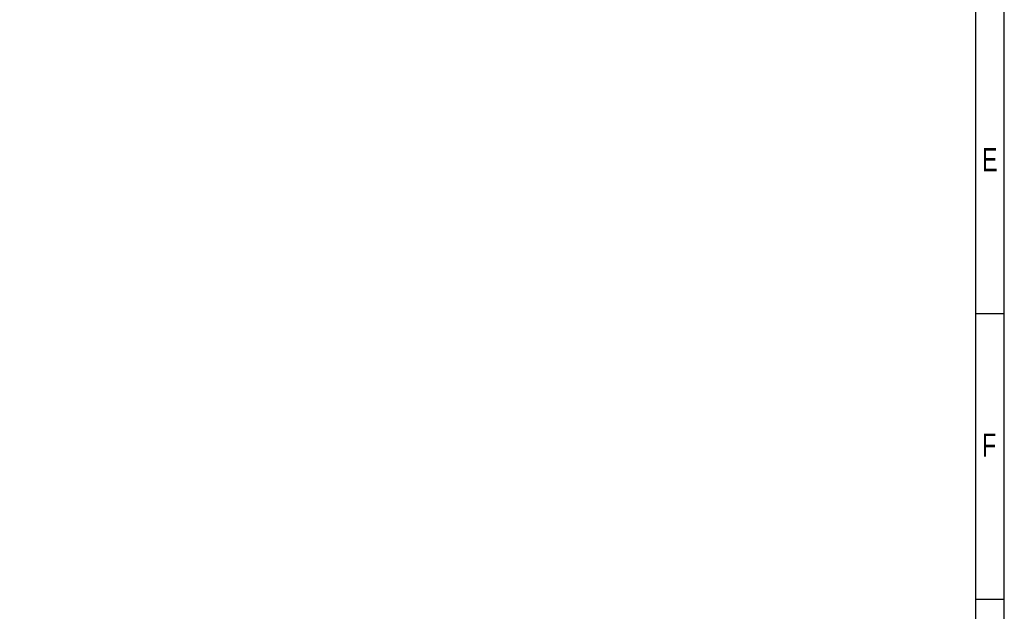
# Model space of a CAD drawing. Extents: x -53 to 531, y -106 to 304.
# Tile 63 of 65: x 359 to 531, y -3 to 100. Entities that reach past the tile are written whole.
import ezdxf

# ---------------------------------------------------------------- set-up
doc = ezdxf.new("R2010")
doc.units = 0
doc.layers.add('BOARD_GEOMETRY_DIMENSION', color=2, linetype='CONTINUOUS')
doc.layers.add('BOARD_GEOMETRY_SILKSCREEN_TOP', color=1, linetype='CONTINUOUS')

msp = doc.modelspace()

# ---------------------------------------------------------------- linework, layer by layer
at = {"layer": 'BOARD_GEOMETRY_DIMENSION'}
for points in [[(-52.793138, -106.154474), (531.20671, -106.154474), (531.20671, 303.845722), (-52.793138, 303.845722), (-52.793138, -106.154474)], [(526.20672, -101.154484), (526.20672, 298.845478)], [(531.20671, 48.845724), (526.20672, 48.845724)], [(531.20671, -1.154176), (526.20672, -1.154176)]]:
    msp.add_lwpolyline(points, dxfattribs=at)
at = {"layer": 'BOARD_GEOMETRY_SILKSCREEN_TOP'}
for points in [[(-52.793138, -106.154474), (531.20671, -106.154474), (531.20671, 303.845722), (-52.793138, 303.845722), (-52.793138, -106.154474)], [(526.20672, -101.154484), (526.20672, 298.845478)], [(531.20671, 48.845724), (526.20672, 48.845724)], [(531.20671, -1.154176), (526.20672, -1.154176)]]:
    msp.add_lwpolyline(points, dxfattribs=at)

# ---------------------------------------------------------------- texts
at = {"layer": 'BOARD_GEOMETRY_DIMENSION', "width": 0.75}
for s, p in [('E', (527.306794, 73.84542)), ('F', (527.306794, 23.84552))]:
    msp.add_text(s, height=4.064, dxfattribs=at).set_placement(p)
at = {"layer": 'BOARD_GEOMETRY_SILKSCREEN_TOP', "width": 0.75}
for s, p in [('E', (527.306794, 73.84542)), ('F', (527.306794, 23.84552))]:
    msp.add_text(s, height=4.064, dxfattribs=at).set_placement(p)

doc.saveas('drawing.dxf')
